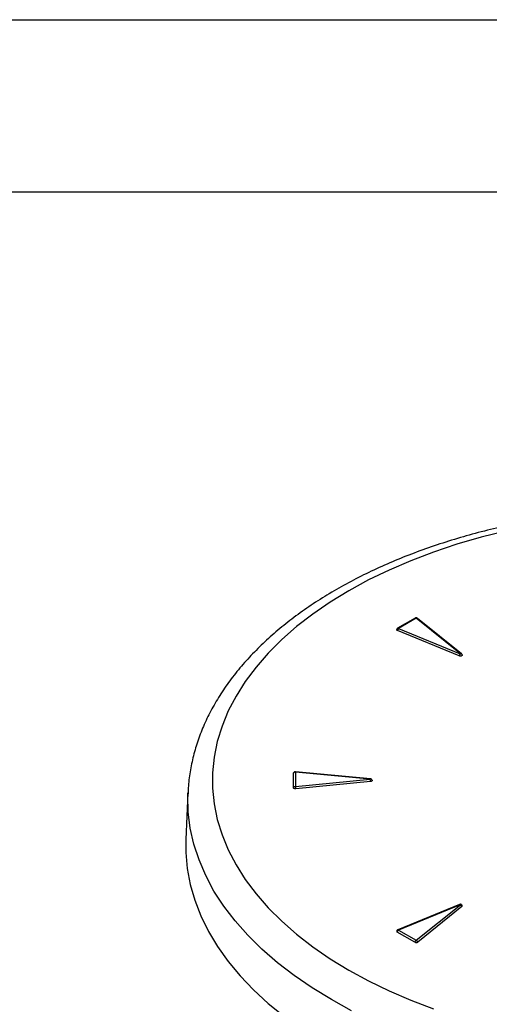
# Model space of a CAD drawing. Header units: millimetres. Extents: x 0 to 776, y 0 to 594.
# Tile 46 of 52: x 601 to 649, y 494 to 594. Entities that reach past the tile are written whole.
import ezdxf

# ---------------------------------------------------------------- set-up
doc = ezdxf.new("R2010")
doc.units = ezdxf.units.MM
doc.header["$LTSCALE"] = 2.75
doc.layers.add('TEXT', color=140, linetype='Continuous', lineweight=25)

msp = doc.modelspace()

# ---------------------------------------------------------------- linework, layer by layer
at = {"color": 7, "linetype": 'Continuous'}
msp.add_line((0.01, 593.73), (768.36, 593.73), dxfattribs=at)
for p, q in [((641.13, 532.93), (639.34, 531.9)), ((641.23, 532.92), (639.44, 531.89)), ((645.71, 529.31), (641.24, 532.92)), ((645.83, 529.3), (641.36, 532.91)), ((645.58, 529.09), (639.33, 531.67)), ((639.44, 531.88), (645.7, 529.3)), ((628.77, 515.71), (628.77, 517.17)), ((628.97, 517.29), (628.97, 515.83)), ((636.56, 516.57), (628.98, 517.3)), ((636.58, 516.6), (628.99, 517.33)), ((628.98, 515.83), (636.56, 516.56)), ((636.59, 516.33), (629.01, 515.6)), ((618.07, 515.18), (617.87, 510.46)), ((618.07, 515.09), (618.07, 515.18)), ((645.62, 503.85), (639.36, 501.27)), ((645.7, 503.82), (639.44, 501.24)), ((641.24, 500.21), (645.71, 503.82)), ((645.86, 503.63), (641.4, 500.02)), ((639.44, 501.24), (641.23, 500.21)), ((641.09, 500.01), (639.3, 501.04))]:
    msp.add_line(p, q)
at = {"flags": 128}
for points in [[(650.34, 541.78), (647.82, 541.15), (645.36, 540.44), (642.98, 539.64), (640.69, 538.77), (638.49, 537.82), (636.38, 536.81), (634.38, 535.72), (632.5, 534.56), (630.73, 533.35), (629.09, 532.08), (627.58, 530.75), (626.21, 529.38), (624.98, 527.96), (623.89, 526.51), (622.95, 525.02), (622.16, 523.5), (621.53, 521.95), (621.05, 520.39), (620.73, 518.82), (620.57, 517.23), (620.57, 515.65), (620.73, 514.07), (621.05, 512.49), (621.53, 510.93), (622.16, 509.39), (622.95, 507.87), (623.89, 506.38), (624.98, 504.92), (626.21, 503.5), (627.58, 502.13), (629.09, 500.81), (630.73, 499.53), (632.5, 498.32), (634.38, 497.17), (636.38, 496.08), (638.49, 495.06), (640.69, 494.11), (642.98, 493.24)], [(639.33, 531.67), (639.3, 531.69), (639.27, 531.71), (639.25, 531.73), (639.25, 531.75), (639.25, 531.78), (639.25, 531.79)], [(639.44, 531.89), (639.44, 531.89), (639.44, 531.89), (639.44, 531.89), (639.44, 531.89), (639.44, 531.89), (639.44, 531.88), (639.44, 531.88), (639.44, 531.88)], [(645.9, 529.21), (645.9, 529.17), (645.88, 529.14), (645.84, 529.1), (645.79, 529.08), (645.72, 529.07), (645.65, 529.07), (645.58, 529.09)], [(645.7, 529.3), (645.7, 529.3), (645.7, 529.3), (645.7, 529.3), (645.71, 529.3), (645.71, 529.31), (645.71, 529.31), (645.71, 529.31), (645.71, 529.31)], [(628.77, 517.17), (628.78, 517.2), (628.78, 517.2)], [(628.98, 517.3), (628.97, 517.3), (628.97, 517.3), (628.97, 517.3), (628.97, 517.3), (628.97, 517.3), (628.97, 517.3), (628.97, 517.29), (628.97, 517.29)], [(628.99, 517.33), (628.99, 517.33), (628.99, 517.33), (628.98, 517.31), (628.98, 517.3)], [(636.58, 516.6), (636.57, 516.6), (636.57, 516.6), (636.56, 516.58), (636.56, 516.57)], [(636.56, 516.56), (636.56, 516.56), (636.56, 516.56), (636.56, 516.56), (636.56, 516.56), (636.56, 516.57), (636.56, 516.57), (636.56, 516.57), (636.56, 516.57)], [(636.75, 516.46), (636.76, 516.44), (636.75, 516.4), (636.71, 516.37), (636.66, 516.34), (636.59, 516.33)], [(629.01, 515.6), (628.96, 515.6), (628.92, 515.6), (628.88, 515.61), (628.85, 515.62), (628.82, 515.64), (628.79, 515.66), (628.78, 515.69), (628.77, 515.71)], [(628.97, 515.83), (628.97, 515.83), (628.97, 515.83), (628.97, 515.83), (628.97, 515.83), (628.97, 515.83), (628.97, 515.83), (628.97, 515.83), (628.98, 515.83)], [(632.62, 494.18), (630.67, 495.37), (628.84, 496.62), (627.14, 497.93), (625.57, 499.3), (624.14, 500.72), (622.85, 502.18), (621.71, 503.68), (620.71, 505.21), (619.87, 506.78), (619.19, 508.37), (618.67, 509.98), (618.3, 511.61), (618.1, 513.24), (618.06, 514.88), (618.07, 515.09)], [(617.87, 510.46), (617.86, 509.13), (618, 507.51), (618.3, 505.88), (618.76, 504.27), (619.38, 502.68), (620.15, 501.11), (621.07, 499.57), (622.14, 498.06), (623.36, 496.59), (624.72, 495.16), (626.22, 493.78), (627.85, 492.45)], [(645.71, 503.82), (645.71, 503.82), (645.71, 503.82), (645.71, 503.82), (645.71, 503.82), (645.7, 503.82), (645.7, 503.83), (645.7, 503.82), (645.7, 503.82)], [(639.44, 501.24), (639.44, 501.24), (639.44, 501.24), (639.44, 501.24), (639.44, 501.24), (639.44, 501.24), (639.44, 501.24), (639.44, 501.24), (639.44, 501.24)], [(634.68, 493.05), (632.62, 494.18)]]:
    msp.add_lwpolyline(points, dxfattribs=at)
for centre, radius, start, end in [((641.17, 532.84), 0.101, 54.6374, 114.0521), ((641.23, 532.91), 0.00945, 56.4813, 118.048), ((641.29, 532.81), 0.122, 55.3373, 117.5994), ((639.69, 531.62), 0.365, 132.8841, 171.5087), ((639.38, 531.81), 0.101, 54.6149, 114.3247), ((645.95, 529.04), 0.365, 132.8841, 171.5087), ((645.76, 529.2), 0.122, 55.3574, 117.598), ((628.96, 517.1), 0.197, 86.735, 157.8908), ((635.44, 516.29), 1.15, 1.9104, 13.6668), ((628.96, 515.64), 0.197, 86.735, 157.8908), ((627.86, 515.56), 1.15, 1.9104, 13.6668), ((645.64, 503.77), 0.0752, 42.4019, 105.9772), ((645.59, 503.56), 0.28, 14.1675, 65.9337), ((645.82, 503.7), 0.0787, 302.0882, 16.2704), ((639.61, 500.98), 0.313, 122.9345, 168.6767), ((639.39, 501.19), 0.0752, 42.4019, 105.9772), ((639.34, 501.12), 0.0896, 170.038, 249.093), ((641.4, 499.94), 0.313, 122.9345, 168.6767), ((641.23, 500.22), 0.00945, 241.952, 303.5187), ((641.12, 499.95), 0.28, 14.1675, 65.9337), ((641.23, 500.27), 0.297, 241.952, 303.5187)]:
    msp.add_arc(centre, radius, start, end)
for points, knots in [([(717.45, 515.37), (717.43, 515.73), (717.39, 516.63), (717.15, 518.07), (716.75, 519.67), (716.21, 521.25), (715.54, 522.81), (714.72, 524.35), (713.76, 525.86), (712.67, 527.34), (711.44, 528.77), (710.09, 530.17), (708.6, 531.52), (707, 532.82), (705.28, 534.06), (703.46, 535.24), (701.52, 536.36), (699.5, 537.42), (697.38, 538.4), (695.17, 539.31), (692.89, 540.15), (690.54, 540.92), (688.12, 541.61), (685.65, 542.21), (683.12, 542.74), (680.55, 543.19), (677.95, 543.55), (675.32, 543.84), (672.66, 544.03), (670, 544.15), (667.32, 544.17), (664.65, 544.12), (661.99, 543.98), (659.34, 543.75), (656.72, 543.44), (654.12, 543.05), (651.57, 542.57), (649.06, 542.02), (646.61, 541.38), (644.21, 540.67), (641.88, 539.88), (639.62, 539.01), (637.45, 538.08), (635.36, 537.07), (633.36, 535.99), (631.46, 534.85), (629.66, 533.64), (627.97, 532.37), (626.4, 531.05), (624.96, 529.67), (623.63, 528.24), (622.44, 526.77), (621.39, 525.26), (620.48, 523.72), (619.7, 522.14), (619.08, 520.55), (618.6, 518.94), (618.27, 517.32), (618.1, 516.03), (618.09, 515.28), (618.08, 515.08)], [0, 0, 0, 0, 0.01134, 0.028191, 0.045075, 0.062025, 0.079064, 0.096207, 0.113461, 0.130823, 0.148283, 0.165825, 0.183432, 0.201088, 0.218777, 0.236485, 0.254203, 0.271921, 0.289633, 0.307336, 0.325029, 0.342711, 0.360381, 0.378041, 0.395691, 0.413332, 0.430966, 0.448594, 0.466218, 0.483838, 0.501457, 0.519076, 0.536697, 0.554319, 0.571947, 0.589579, 0.60722, 0.624869, 0.642528, 0.660199, 0.677883, 0.695581, 0.713292, 0.731018, 0.748757, 0.766507, 0.784264, 0.802022, 0.81977, 0.837497, 0.855188, 0.872826, 0.890391, 0.907866, 0.925235, 0.942488, 0.959624, 0.976653, 0.993593, 1, 1, 1, 1]), ([(641.37, 532.91), (641.35, 532.92), (641.32, 532.94), (641.26, 532.96), (641.2, 532.96), (641.16, 532.95), (641.14, 532.94), (641.13, 532.93)], [0, 0, 0, 0, 0.214374, 0.454812, 0.720914, 0.860271, 1, 1, 1, 1]), ([(639.34, 531.9), (639.32, 531.88), (639.28, 531.86), (639.25, 531.81), (639.25, 531.79), (639.25, 531.79)], [0, 0, 0, 0, 0.479358, 0.956438, 1, 1, 1, 1]), ([(645.9, 529.21), (645.89, 529.21), (645.89, 529.24), (645.87, 529.27), (645.84, 529.29), (645.83, 529.3)], [0, 0, 0, 0, 0.119481, 0.670987, 1, 1, 1, 1]), ([(628.99, 517.33), (628.99, 517.33), (628.97, 517.33), (628.92, 517.33), (628.87, 517.31), (628.81, 517.26), (628.79, 517.22), (628.78, 517.2)], [0, 0, 0, 0, 0.113937, 0.237487, 0.499174, 0.759687, 1, 1, 1, 1]), ([(636.75, 516.46), (636.75, 516.47), (636.74, 516.51), (636.7, 516.55), (636.66, 516.58), (636.61, 516.6), (636.59, 516.6), (636.58, 516.6)], [0, 0, 0, 0, 0.16847, 0.427244, 0.667421, 0.90789, 1, 1, 1, 1]), ([(645.89, 503.72), (645.89, 503.73), (645.88, 503.77), (645.84, 503.81), (645.8, 503.84), (645.74, 503.86), (645.68, 503.86), (645.64, 503.85), (645.62, 503.85)], [0, 0, 0, 0, 0.122773, 0.303804, 0.472189, 0.641317, 0.835921, 1, 1, 1, 1]), ([(639.36, 501.27), (639.35, 501.26), (639.33, 501.25), (639.29, 501.22), (639.26, 501.18), (639.25, 501.15), (639.25, 501.14)], [0, 0, 0, 0, 0.2231, 0.466376, 0.727209, 1, 1, 1, 1])]:
    msp.add_open_spline(points, degree=3, knots=knots)
at = {"layer": 'TEXT'}
msp.add_line((17.46, 576.26), (750.89, 576.26), dxfattribs=at)

doc.saveas('drawing.dxf')
